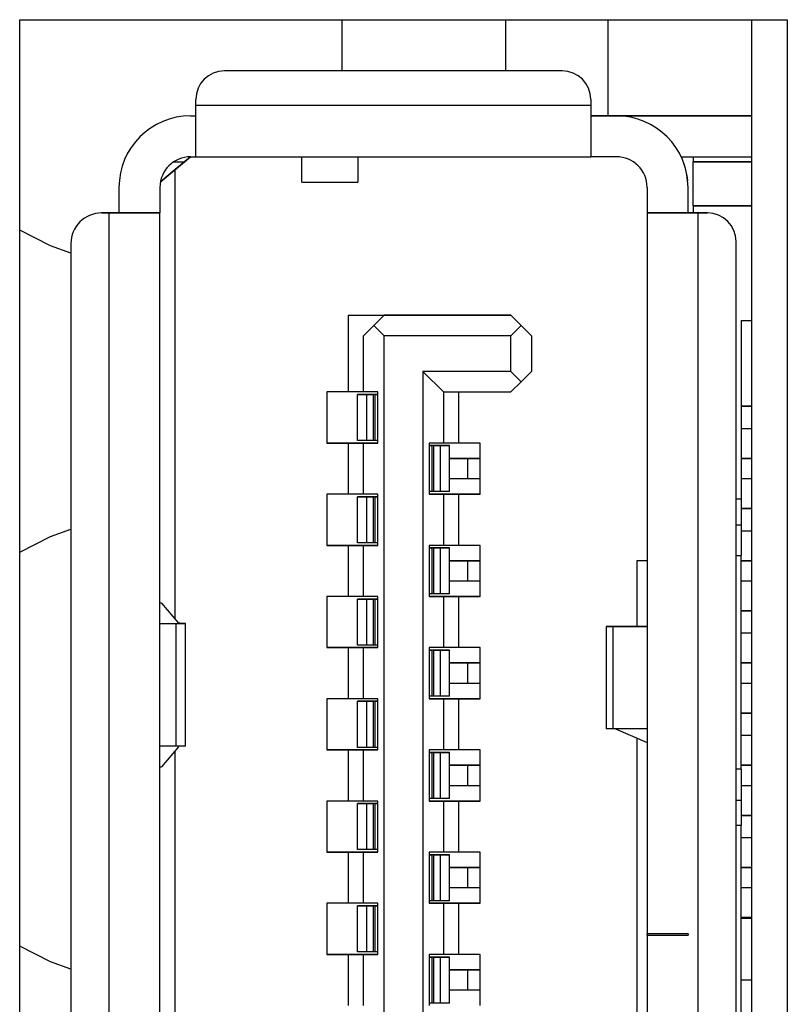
# Model space of a CAD drawing. Header units: millimetres. Extents: x 0 to 1118, y 0 to 864.
# Tile 26 of 256: x 56.03 to 57.53, y 404.29 to 406.22. Entities that reach past the tile are written whole.
import ezdxf

# ---------------------------------------------------------------- set-up
doc = ezdxf.new("R2010")
doc.units = ezdxf.units.MM

msp = doc.modelspace()

# ---------------------------------------------------------------- linework, layer by layer
at = {"color": 7, "linetype": 'Continuous', "lineweight": 25}
for p, q in [((56.0334, 406.2204), (57.5334, 406.2204)), ((56.0334, 402.4634), (56.0334, 406.2204)), ((56.6634, 406.1204), (56.6634, 406.2204)), ((56.9834, 406.1204), (56.9834, 406.2204)), ((57.1834, 406.0324), (57.1834, 406.2204)), ((57.4634, 406.2204), (57.4634, 402.8684)), ((57.5334, 406.2204), (57.5334, 402.9384)), ((57.0934, 406.1204), (56.4334, 406.1204)), ((57.0934, 406.1204), (56.4334, 406.1204)), ((56.4334, 406.1204), (56.4334, 406.1204)), ((57.0934, 406.1204), (57.0934, 406.1204)), ((56.3774, 406.0524), (56.3774, 406.0644)), ((56.3774, 406.0644), (56.3774, 406.0644)), ((57.1494, 406.0644), (57.1494, 406.0524)), ((57.1494, 406.0644), (57.1494, 406.0644)), ((57.1494, 406.0524), (56.3774, 406.0524)), ((56.3774, 405.9524), (56.3774, 406.0524)), ((57.1494, 406.0524), (57.1494, 405.9524)), ((56.3674, 406.0324), (56.3774, 406.0324)), ((56.3674, 406.0324), (56.3674, 406.0324)), ((56.3674, 406.0324), (56.3774, 406.0324)), ((57.1494, 406.0324), (57.3394, 406.0324)), ((57.3394, 406.0324), (57.1494, 406.0324)), ((57.1494, 406.0324), (57.1994, 406.0324)), ((57.1994, 406.0324), (57.1494, 406.0324)), ((57.1494, 406.0324), (57.4634, 406.0324)), ((57.4634, 406.0324), (57.1494, 406.0324)), ((57.1494, 406.0324), (57.1994, 406.0324)), ((57.1994, 406.0324), (57.1494, 406.0324)), ((57.1994, 406.0324), (57.1994, 406.0324)), ((57.1994, 406.0324), (57.1994, 406.0324)), ((57.3394, 406.0324), (57.3394, 406.0324)), ((57.3394, 406.0324), (57.3394, 406.0324)), ((57.3394, 406.0324), (57.3394, 406.0324)), ((57.3794, 406.0324), (57.4634, 406.0324)), ((57.4634, 406.0324), (57.3794, 406.0324)), ((56.3673, 405.9524), (56.3374, 405.9274)), ((56.3554, 405.9424), (56.3673, 405.9524)), ((56.3674, 405.9524), (56.3774, 405.9524)), ((56.3774, 405.9524), (57.1494, 405.9524)), ((56.5844, 405.9024), (56.5844, 405.9524)), ((56.6944, 405.9524), (56.6944, 405.9024)), ((57.1994, 405.9524), (57.1494, 405.9524)), ((57.3259, 405.9524), (57.4634, 405.9524)), ((57.3494, 405.9524), (57.3494, 405.9424)), ((56.3084, 405.9032), (56.3554, 405.9424)), ((56.3374, 405.9274), (56.3084, 405.9032)), ((56.3343, 405.9424), (56.3554, 405.9424)), ((56.3343, 405.9424), (56.3554, 405.9424)), ((56.3374, 405.0479), (56.3374, 405.9274)), ((57.3494, 405.9424), (57.3634, 405.9424)), ((57.4634, 405.9424), (57.3494, 405.9424)), ((57.3494, 405.9424), (57.3494, 405.9424)), ((57.3494, 405.8564), (57.3494, 405.9424)), ((57.3634, 405.9424), (57.3634, 405.9424)), ((57.3634, 405.9424), (57.4634, 405.9424)), ((56.2274, 405.8924), (56.2274, 405.8924)), ((56.2274, 405.8924), (56.2274, 405.8424)), ((56.3074, 405.8924), (56.3074, 405.8424)), ((56.5844, 405.9024), (56.6944, 405.9024)), ((57.2594, 405.8924), (57.2594, 405.8424)), ((57.3394, 405.8924), (57.3394, 405.8924)), ((57.3394, 405.8424), (57.3394, 405.8924)), ((57.3494, 405.8564), (57.4634, 405.8564)), ((57.3494, 405.8564), (57.3494, 405.8424)), ((57.4634, 405.8564), (57.3494, 405.8564)), ((57.3494, 405.8564), (57.3494, 405.8564)), ((56.2074, 405.8424), (56.1934, 405.8424)), ((56.1934, 405.8424), (56.2074, 405.8424)), ((56.1934, 405.8424), (56.1934, 405.8424)), ((56.2074, 405.8424), (56.2074, 403.0124)), ((56.2274, 405.8424), (56.2274, 405.8424)), ((56.3074, 405.8424), (56.2274, 405.8424)), ((56.3074, 403.0124), (56.3074, 405.8424)), ((56.3074, 405.8424), (56.3074, 405.8424)), ((57.2594, 405.8424), (57.2594, 405.8424)), ((57.3394, 405.8424), (57.2594, 405.8424)), ((57.2594, 405.8424), (57.2594, 404.4324)), ((57.3394, 405.8424), (57.3394, 405.8424)), ((57.3594, 403.1424), (57.3594, 405.8424)), ((57.3594, 405.8424), (57.3774, 405.8424)), ((57.3774, 405.8424), (57.3594, 405.8424)), ((57.3774, 405.8424), (57.3774, 405.8424)), ((56.1334, 405.7824), (56.1334, 403.0724)), ((56.1334, 405.7824), (56.1334, 405.7824)), ((57.4334, 403.1984), (57.4334, 405.7864)), ((57.4334, 405.7864), (57.4334, 405.7864)), ((56.6754, 405.6424), (56.7454, 405.6424)), ((56.6754, 405.6424), (56.9934, 405.6424)), ((56.6754, 405.6424), (56.6754, 405.4924)), ((56.7054, 405.6024), (56.7454, 405.6424)), ((56.7454, 405.6424), (56.7254, 405.6224)), ((56.9934, 405.6424), (56.7454, 405.6424)), ((56.7454, 405.6424), (56.7454, 405.6424)), ((56.9934, 405.6424), (57.0134, 405.6224)), ((56.9934, 405.6424), (56.9934, 405.6424)), ((56.9934, 405.6424), (57.0334, 405.6024)), ((56.7054, 405.6024), (56.7254, 405.6224)), ((56.7254, 405.6224), (56.7454, 405.6024)), ((57.0134, 405.6224), (56.9934, 405.6024)), ((57.0134, 405.6224), (57.0334, 405.6024)), ((57.4434, 405.6324), (57.4634, 405.6324)), ((57.4434, 405.6324), (57.4434, 405.2824)), ((56.7054, 405.4924), (56.7054, 405.6024)), ((56.7054, 405.6024), (56.7054, 405.6024)), ((56.9934, 405.6024), (56.7454, 405.6024)), ((56.7454, 403.2824), (56.7454, 405.6024)), ((56.9934, 405.5324), (56.9934, 405.6024)), ((57.0334, 405.6024), (57.0334, 405.5324)), ((57.0334, 405.6024), (57.0334, 405.6024)), ((56.9934, 405.5324), (56.8214, 405.5324)), ((56.8214, 405.5324), (56.8214, 403.3524)), ((56.8214, 405.5324), (56.8614, 405.4924)), ((56.9934, 405.5324), (57.0134, 405.5124)), ((57.0134, 405.5124), (57.0334, 405.5324)), ((56.9934, 405.4924), (57.0134, 405.5124)), ((56.6334, 405.4924), (56.6334, 405.3924)), ((56.6754, 405.4924), (56.6334, 405.4924)), ((56.7054, 405.4924), (56.6754, 405.4924)), ((56.6934, 405.4874), (56.7111, 405.4874)), ((56.6934, 405.4874), (56.6934, 405.4874)), ((56.7334, 405.4874), (56.6934, 405.4874)), ((56.6934, 405.3974), (56.6934, 405.4874)), ((56.7334, 405.4924), (56.7054, 405.4924)), ((56.7111, 405.4874), (56.7111, 405.3974)), ((56.7248, 405.3974), (56.7248, 405.4874)), ((56.7274, 405.4874), (56.7248, 405.4874)), ((56.7274, 405.4874), (56.7274, 405.3974)), ((56.7334, 405.3924), (56.7334, 405.4924)), ((56.8614, 405.4924), (56.8614, 405.3924)), ((56.8614, 405.4924), (56.9934, 405.4924)), ((56.8914, 405.3924), (56.8914, 405.4924)), ((57.4634, 405.4644), (57.4434, 405.4644)), ((57.4434, 405.4644), (57.4634, 405.4644)), ((57.4634, 405.4204), (57.4434, 405.4204)), ((56.6334, 405.3924), (56.6754, 405.3924)), ((56.7334, 405.3924), (56.6334, 405.3924)), ((56.6754, 405.3924), (56.7054, 405.3924)), ((56.6754, 405.3924), (56.6754, 405.2924)), ((56.7111, 405.3974), (56.6934, 405.3974)), ((56.7054, 405.2924), (56.7054, 405.3924)), ((56.7054, 405.3924), (56.7334, 405.3924)), ((56.7054, 405.3924), (56.7054, 405.3924)), ((56.7274, 405.3974), (56.7248, 405.3974)), ((56.8614, 405.3924), (56.8334, 405.3924)), ((56.8334, 405.3924), (56.8334, 405.2924)), ((56.8914, 405.3924), (56.8614, 405.3924)), ((56.9334, 405.3924), (56.8914, 405.3924)), ((56.9334, 405.2924), (56.9334, 405.3924)), ((56.8734, 405.3874), (56.8334, 405.3874)), ((56.8419, 405.3874), (56.8394, 405.3874)), ((56.8394, 405.2974), (56.8394, 405.3874)), ((56.8419, 405.3874), (56.8419, 405.2974)), ((56.8556, 405.3874), (56.8734, 405.3874)), ((56.8556, 405.2974), (56.8556, 405.3874)), ((56.8734, 405.3874), (56.8734, 405.3874)), ((56.8734, 405.2974), (56.8734, 405.3874)), ((56.9334, 405.3624), (56.9047, 405.3624)), ((56.909, 405.3624), (56.9334, 405.3624)), ((56.909, 405.3224), (56.909, 405.3624)), ((57.4634, 405.3624), (57.4434, 405.3624)), ((57.4434, 405.3624), (57.4634, 405.3624)), ((56.9334, 405.3224), (56.909, 405.3224)), ((57.4634, 405.3224), (57.4434, 405.3224)), ((56.6334, 405.2924), (56.6334, 405.1924)), ((56.6754, 405.2924), (56.6334, 405.2924)), ((56.7054, 405.2924), (56.6754, 405.2924)), ((56.7334, 405.2924), (56.7054, 405.2924)), ((56.7334, 405.1924), (56.7334, 405.2924)), ((56.8334, 405.2924), (56.8614, 405.2924)), ((56.9334, 405.2924), (56.8334, 405.2924)), ((56.8419, 405.2974), (56.8394, 405.2974)), ((56.8734, 405.2974), (56.8556, 405.2974)), ((56.8614, 405.2924), (56.8614, 405.1924)), ((56.8614, 405.2924), (56.8914, 405.2924)), ((56.8614, 405.2924), (56.8614, 405.2924)), ((56.8914, 405.2924), (56.9334, 405.2924)), ((56.8914, 405.1924), (56.8914, 405.2924)), ((56.6934, 405.2874), (56.7111, 405.2874)), ((56.6934, 405.2874), (56.6934, 405.2874)), ((56.7334, 405.2874), (56.6934, 405.2874)), ((56.6934, 405.1974), (56.6934, 405.2874)), ((56.7111, 405.2874), (56.7111, 405.1974)), ((56.7248, 405.1974), (56.7248, 405.2874)), ((56.7274, 405.2874), (56.7248, 405.2874)), ((56.7274, 405.2874), (56.7274, 405.1974)), ((57.4434, 405.2824), (57.4334, 405.2824)), ((57.4434, 405.2824), (57.4434, 405.2324)), ((57.4634, 405.2644), (57.4434, 405.2644)), ((57.4434, 405.2644), (57.4634, 405.2644)), ((57.4334, 405.2324), (57.4434, 405.2324)), ((57.4434, 405.2324), (57.4434, 405.1724)), ((57.4634, 405.2204), (57.4434, 405.2204)), ((56.7111, 405.1974), (56.6934, 405.1974)), ((56.7274, 405.1974), (56.7248, 405.1974)), ((56.6334, 405.1924), (56.6754, 405.1924)), ((56.7334, 405.1924), (56.6334, 405.1924)), ((56.6754, 405.1924), (56.7054, 405.1924)), ((56.6754, 405.1924), (56.6754, 405.0924)), ((56.7054, 405.0924), (56.7054, 405.1924)), ((56.7054, 405.1924), (56.7334, 405.1924)), ((56.7054, 405.1924), (56.7054, 405.1924)), ((56.8614, 405.1924), (56.8334, 405.1924)), ((56.8334, 405.1924), (56.8334, 405.0924)), ((56.8734, 405.1874), (56.8334, 405.1874)), ((56.8419, 405.1874), (56.8394, 405.1874)), ((56.8394, 405.0974), (56.8394, 405.1874)), ((56.8419, 405.1874), (56.8419, 405.0974)), ((56.8556, 405.0974), (56.8556, 405.1874)), ((56.8556, 405.1874), (56.8734, 405.1874)), ((56.8914, 405.1924), (56.8614, 405.1924)), ((56.8734, 405.1874), (56.8734, 405.1874)), ((56.8734, 405.0974), (56.8734, 405.1874)), ((56.9334, 405.1924), (56.8914, 405.1924)), ((56.9334, 405.0924), (56.9334, 405.1924)), ((56.9334, 405.1624), (56.9047, 405.1624)), ((56.909, 405.1624), (56.9334, 405.1624)), ((56.909, 405.1224), (56.909, 405.1624)), ((57.2594, 405.1624), (57.2394, 405.1624)), ((57.2394, 405.1624), (57.2394, 405.0334)), ((57.4434, 404.7544), (57.4434, 405.1724)), ((57.4634, 405.1624), (57.4434, 405.1624)), ((57.4434, 405.1624), (57.4634, 405.1624)), ((56.9334, 405.1224), (56.909, 405.1224)), ((57.4634, 405.1224), (57.4434, 405.1224)), ((56.6334, 405.0924), (56.6334, 404.9924)), ((56.6754, 405.0924), (56.6334, 405.0924)), ((56.7054, 405.0924), (56.6754, 405.0924)), ((56.6934, 405.0874), (56.7111, 405.0874)), ((56.6934, 405.0874), (56.6934, 405.0874)), ((56.7334, 405.0874), (56.6934, 405.0874)), ((56.6934, 404.9974), (56.6934, 405.0874)), ((56.7334, 405.0924), (56.7054, 405.0924)), ((56.7111, 405.0874), (56.7111, 404.9974)), ((56.7248, 404.9974), (56.7248, 405.0874)), ((56.7274, 405.0874), (56.7248, 405.0874)), ((56.7274, 405.0874), (56.7274, 404.9974)), ((56.7334, 404.9924), (56.7334, 405.0924)), ((56.8334, 405.0924), (56.8614, 405.0924)), ((56.9334, 405.0924), (56.8334, 405.0924)), ((56.8419, 405.0974), (56.8394, 405.0974)), ((56.8734, 405.0974), (56.8556, 405.0974)), ((56.8614, 405.0924), (56.8614, 404.9924)), ((56.8614, 405.0924), (56.8914, 405.0924)), ((56.8614, 405.0924), (56.8614, 405.0924)), ((56.8914, 405.0924), (56.9334, 405.0924)), ((56.8914, 404.9924), (56.8914, 405.0924)), ((56.3103, 405.0794), (56.3074, 405.0794)), ((56.3103, 405.0794), (56.3074, 405.0794)), ((56.3103, 405.0794), (56.3439, 405.0404)), ((57.4634, 405.0644), (57.4434, 405.0644)), ((57.4434, 405.0644), (57.4634, 405.0644)), ((56.3074, 405.0394), (56.3489, 405.0394)), ((56.3074, 405.0394), (56.3383, 405.0394)), ((56.3383, 405.0394), (56.3383, 404.7994)), ((56.3574, 404.7994), (56.3574, 405.0394)), ((57.1794, 405.0334), (57.1794, 404.8334)), ((57.2594, 405.0334), (57.1801, 405.0334)), ((57.1933, 404.8334), (57.1933, 405.0334)), ((57.1933, 405.0334), (57.2594, 405.0334)), ((57.2574, 405.0334), (57.2594, 405.0334)), ((57.2594, 405.0334), (57.2577, 405.0334)), ((57.4634, 405.0204), (57.4434, 405.0204)), ((56.6334, 404.9924), (56.6754, 404.9924)), ((56.7334, 404.9924), (56.6334, 404.9924)), ((56.6754, 404.9924), (56.7054, 404.9924)), ((56.6754, 404.9924), (56.6754, 404.8924)), ((56.7111, 404.9974), (56.6934, 404.9974)), ((56.7054, 404.8924), (56.7054, 404.9924)), ((56.7054, 404.9924), (56.7334, 404.9924)), ((56.7054, 404.9924), (56.7054, 404.9924)), ((56.7274, 404.9974), (56.7248, 404.9974)), ((56.8614, 404.9924), (56.8334, 404.9924)), ((56.8334, 404.9924), (56.8334, 404.8924)), ((56.8734, 404.9874), (56.8334, 404.9874)), ((56.8419, 404.9874), (56.8394, 404.9874)), ((56.8394, 404.8974), (56.8394, 404.9874)), ((56.8419, 404.9874), (56.8419, 404.8974)), ((56.8556, 404.9874), (56.8734, 404.9874)), ((56.8556, 404.8974), (56.8556, 404.9874)), ((56.8914, 404.9924), (56.8614, 404.9924)), ((56.8734, 404.9874), (56.8734, 404.9874)), ((56.8734, 404.8974), (56.8734, 404.9874)), ((56.9334, 404.9924), (56.8914, 404.9924)), ((56.9334, 404.8924), (56.9334, 404.9924)), ((56.9334, 404.9624), (56.9047, 404.9624)), ((56.909, 404.9624), (56.9334, 404.9624)), ((56.909, 404.9224), (56.909, 404.9624)), ((57.4634, 404.9624), (57.4434, 404.9624)), ((57.4434, 404.9624), (57.4634, 404.9624)), ((56.9334, 404.9224), (56.909, 404.9224)), ((57.4634, 404.9224), (57.4434, 404.9224)), ((56.6334, 404.8924), (56.6334, 404.7924)), ((56.6754, 404.8924), (56.6334, 404.8924)), ((56.7054, 404.8924), (56.6754, 404.8924)), ((56.7334, 404.8924), (56.7054, 404.8924)), ((56.7334, 404.7924), (56.7334, 404.8924)), ((56.8334, 404.8924), (56.8614, 404.8924)), ((56.9334, 404.8924), (56.8334, 404.8924)), ((56.8419, 404.8974), (56.8394, 404.8974)), ((56.8734, 404.8974), (56.8556, 404.8974)), ((56.8614, 404.8924), (56.8614, 404.7924)), ((56.8614, 404.8924), (56.8914, 404.8924)), ((56.8614, 404.8924), (56.8614, 404.8924)), ((56.8914, 404.8924), (56.9334, 404.8924)), ((56.8914, 404.7924), (56.8914, 404.8924)), ((56.6934, 404.8874), (56.7111, 404.8874)), ((56.6934, 404.8874), (56.6934, 404.8874)), ((56.7334, 404.8874), (56.6934, 404.8874)), ((56.6934, 404.7974), (56.6934, 404.8874)), ((56.7111, 404.8874), (56.7111, 404.7974)), ((56.7248, 404.7974), (56.7248, 404.8874)), ((56.7274, 404.8874), (56.7248, 404.8874)), ((56.7274, 404.8874), (56.7274, 404.7974)), ((57.4634, 404.8644), (57.4434, 404.8644)), ((57.4434, 404.8644), (57.4634, 404.8644)), ((57.2594, 404.8334), (57.1933, 404.8334)), ((57.1976, 404.8334), (57.2594, 404.8071)), ((57.2394, 404.8156), (57.2394, 403.8692)), ((57.4634, 404.8204), (57.4434, 404.8204)), ((56.3383, 404.7994), (56.3074, 404.7994)), ((56.3439, 404.7984), (56.3103, 404.7594)), ((56.6334, 404.7924), (56.6754, 404.7924)), ((56.7334, 404.7924), (56.6334, 404.7924)), ((56.6754, 404.7924), (56.7054, 404.7924)), ((56.6754, 404.7924), (56.6754, 404.6924)), ((56.7111, 404.7974), (56.6934, 404.7974)), ((56.7054, 404.6924), (56.7054, 404.7924)), ((56.7054, 404.7924), (56.7334, 404.7924)), ((56.7054, 404.7924), (56.7054, 404.7924)), ((56.7274, 404.7974), (56.7248, 404.7974)), ((56.8614, 404.7924), (56.8334, 404.7924)), ((56.8334, 404.7924), (56.8334, 404.6924)), ((56.8914, 404.7924), (56.8614, 404.7924)), ((56.9334, 404.7924), (56.8914, 404.7924)), ((56.9334, 404.6924), (56.9334, 404.7924)), ((56.3374, 403.8939), (56.3374, 404.7908)), ((56.8734, 404.7874), (56.8334, 404.7874)), ((56.8419, 404.7874), (56.8394, 404.7874)), ((56.8394, 404.6974), (56.8394, 404.7874)), ((56.8419, 404.7874), (56.8419, 404.6974)), ((56.8556, 404.6974), (56.8556, 404.7874)), ((56.8556, 404.7874), (56.8734, 404.7874)), ((56.8734, 404.7874), (56.8734, 404.7874)), ((56.8734, 404.6974), (56.8734, 404.7874)), ((56.3074, 404.7594), (56.3103, 404.7594)), ((56.9334, 404.7624), (56.9047, 404.7624)), ((56.909, 404.7624), (56.9334, 404.7624)), ((56.909, 404.7224), (56.909, 404.7624)), ((57.4634, 404.7624), (57.4434, 404.7624)), ((57.4434, 404.7624), (57.4634, 404.7624)), ((57.4434, 404.7544), (57.4434, 404.6944)), ((56.9334, 404.7224), (56.909, 404.7224)), ((57.4634, 404.7224), (57.4434, 404.7224)), ((56.8419, 404.6974), (56.8394, 404.6974)), ((56.8734, 404.6974), (56.8556, 404.6974)), ((56.6334, 404.6924), (56.6334, 404.5924)), ((56.6754, 404.6924), (56.6334, 404.6924)), ((56.7054, 404.6924), (56.6754, 404.6924)), ((56.6934, 404.6874), (56.7111, 404.6874)), ((56.6934, 404.6874), (56.6934, 404.6874)), ((56.7334, 404.6874), (56.6934, 404.6874)), ((56.6934, 404.5974), (56.6934, 404.6874)), ((56.7334, 404.6924), (56.7054, 404.6924)), ((56.7111, 404.6874), (56.7111, 404.5974)), ((56.7274, 404.6874), (56.7248, 404.6874)), ((56.7248, 404.5974), (56.7248, 404.6874)), ((56.7274, 404.6874), (56.7274, 404.5974)), ((56.7334, 404.5924), (56.7334, 404.6924)), ((56.8334, 404.6924), (56.8614, 404.6924)), ((56.9334, 404.6924), (56.8334, 404.6924)), ((56.8614, 404.6924), (56.8614, 404.5924)), ((56.8614, 404.6924), (56.8914, 404.6924)), ((56.8614, 404.6924), (56.8614, 404.6924)), ((56.8914, 404.6924), (56.9334, 404.6924)), ((56.8914, 404.5924), (56.8914, 404.6924)), ((57.4334, 404.6944), (57.4434, 404.6944)), ((57.4334, 404.6944), (57.4434, 404.6944)), ((57.4434, 404.6944), (57.4434, 404.6444)), ((57.4434, 404.6944), (57.4434, 404.6944)), ((57.4634, 404.6644), (57.4434, 404.6644)), ((57.4434, 404.6644), (57.4634, 404.6644)), ((57.4434, 404.6444), (57.4334, 404.6444)), ((57.4434, 404.0404), (57.4434, 404.6444)), ((57.4634, 404.6204), (57.4434, 404.6204)), ((56.6334, 404.5924), (56.6754, 404.5924)), ((56.7334, 404.5924), (56.6334, 404.5924)), ((56.6754, 404.5924), (56.7054, 404.5924)), ((56.6754, 404.5924), (56.6754, 404.4924)), ((56.7111, 404.5974), (56.6934, 404.5974)), ((56.7054, 404.4924), (56.7054, 404.5924)), ((56.7054, 404.5924), (56.7334, 404.5924)), ((56.7054, 404.5924), (56.7054, 404.5924)), ((56.7274, 404.5974), (56.7248, 404.5974)), ((56.8614, 404.5924), (56.8334, 404.5924)), ((56.8334, 404.5924), (56.8334, 404.4924)), ((56.8734, 404.5874), (56.8334, 404.5874)), ((56.8419, 404.5874), (56.8394, 404.5874)), ((56.8394, 404.4974), (56.8394, 404.5874)), ((56.8419, 404.5874), (56.8419, 404.4974)), ((56.8556, 404.5874), (56.8734, 404.5874)), ((56.8556, 404.4974), (56.8556, 404.5874)), ((56.8914, 404.5924), (56.8614, 404.5924)), ((56.8734, 404.5874), (56.8734, 404.5874)), ((56.8734, 404.4974), (56.8734, 404.5874)), ((56.9334, 404.5924), (56.8914, 404.5924)), ((56.9334, 404.4924), (56.9334, 404.5924)), ((56.9334, 404.5624), (56.9047, 404.5624)), ((56.909, 404.5624), (56.9334, 404.5624)), ((56.909, 404.5224), (56.909, 404.5624)), ((57.4634, 404.5624), (57.4434, 404.5624)), ((57.4434, 404.5624), (57.4634, 404.5624)), ((56.9334, 404.5224), (56.909, 404.5224)), ((57.4634, 404.5224), (57.4434, 404.5224)), ((56.6334, 404.4924), (56.6334, 404.3924)), ((56.6754, 404.4924), (56.6334, 404.4924)), ((56.7054, 404.4924), (56.6754, 404.4924)), ((56.6934, 404.4874), (56.7111, 404.4874)), ((56.6934, 404.4874), (56.6934, 404.4874)), ((56.7334, 404.4874), (56.6934, 404.4874)), ((56.6934, 404.3974), (56.6934, 404.4874)), ((56.7334, 404.4924), (56.7054, 404.4924)), ((56.7111, 404.4874), (56.7111, 404.3974)), ((56.7248, 404.3974), (56.7248, 404.4874)), ((56.7274, 404.4874), (56.7248, 404.4874)), ((56.7274, 404.4874), (56.7274, 404.3974)), ((56.7334, 404.3924), (56.7334, 404.4924)), ((56.8334, 404.4924), (56.8614, 404.4924)), ((56.9334, 404.4924), (56.8334, 404.4924)), ((56.8419, 404.4974), (56.8394, 404.4974)), ((56.8734, 404.4974), (56.8556, 404.4974)), ((56.8614, 404.4924), (56.8614, 404.3924)), ((56.8614, 404.4924), (56.8914, 404.4924)), ((56.8614, 404.4924), (56.8614, 404.4924)), ((56.8914, 404.4924), (56.9334, 404.4924)), ((56.8914, 404.3924), (56.8914, 404.4924)), ((57.4634, 404.4644), (57.4434, 404.4644)), ((57.4434, 404.4644), (57.4634, 404.4644)), ((57.4634, 404.4624), (57.4434, 404.4624)), ((57.2594, 404.4304), (57.2594, 404.4324)), ((57.2594, 404.4304), (57.2594, 403.1424)), ((57.2594, 404.4304), (57.2594, 404.4304)), ((57.2594, 404.4304), (57.3394, 404.4304)), ((57.3394, 404.4324), (57.3394, 404.4304)), ((57.3394, 404.4304), (57.3394, 404.4304)), ((56.6334, 404.3924), (56.6754, 404.3924)), ((56.7334, 404.3924), (56.6334, 404.3924)), ((56.6754, 404.3924), (56.7054, 404.3924)), ((56.6754, 404.3924), (56.6754, 404.2924)), ((56.7111, 404.3974), (56.6934, 404.3974)), ((56.7054, 404.2924), (56.7054, 404.3924)), ((56.7054, 404.3924), (56.7334, 404.3924)), ((56.7054, 404.3924), (56.7054, 404.3924)), ((56.7274, 404.3974), (56.7248, 404.3974)), ((56.8614, 404.3924), (56.8334, 404.3924)), ((56.8334, 404.3924), (56.8334, 404.2924)), ((56.8734, 404.3874), (56.8334, 404.3874)), ((56.8419, 404.3874), (56.8394, 404.3874)), ((56.8394, 404.2974), (56.8394, 404.3874)), ((56.8419, 404.3874), (56.8419, 404.2974)), ((56.8556, 404.2974), (56.8556, 404.3874)), ((56.8556, 404.3874), (56.8734, 404.3874)), ((56.8914, 404.3924), (56.8614, 404.3924)), ((56.8734, 404.3874), (56.8734, 404.3874)), ((56.8734, 404.2974), (56.8734, 404.3874)), ((56.9334, 404.3924), (56.8914, 404.3924)), ((56.9334, 404.2924), (56.9334, 404.3924)), ((56.9334, 404.3624), (56.9047, 404.3624)), ((56.909, 404.3624), (56.9334, 404.3624)), ((56.909, 404.3224), (56.909, 404.3624)), ((56.9334, 404.3224), (56.909, 404.3224)), ((56.8419, 404.2974), (56.8394, 404.2974)), ((56.8734, 404.2974), (56.8556, 404.2974))]:
    msp.add_line(p, q, dxfattribs=at)
at = {"color": 8, "linetype": 'Continuous', "lineweight": 25}
for p, q in [((57.3794, 406.0324), (57.3794, 406.0324)), ((57.4334, 405.1724), (57.4434, 405.1724)), ((57.4434, 404.7544), (57.4334, 404.7544)), ((57.4634, 404.3424), (57.4434, 404.3424))]:
    msp.add_line(p, q, dxfattribs=at)
at = {"color": 7, "linetype": 'Continuous', "lineweight": 25, "flags": 128}
for points in [[(57.3794, 406.0324), (57.3716, 406.0324), (57.3641, 406.0324), (57.3571, 406.0324), (57.3511, 406.0324), (57.3461, 406.0324), (57.3424, 406.0324), (57.3401, 406.0324), (57.3394, 406.0324)], [(57.3394, 406.0324), (57.3401, 406.0324), (57.3424, 406.0324), (57.3461, 406.0324), (57.3511, 406.0324), (57.3571, 406.0324), (57.3641, 406.0324), (57.3716, 406.0324), (57.3794, 406.0324)], [(56.2074, 405.8424), (56.2269, 405.8424), (56.2456, 405.8424), (56.2629, 405.8424), (56.2781, 405.8424), (56.2905, 405.8424), (56.2998, 405.8424), (56.3055, 405.8424), (56.3074, 405.8424)], [(56.2274, 405.8424), (56.227, 405.8424), (56.2258, 405.8424), (56.224, 405.8424), (56.2215, 405.8424), (56.2185, 405.8424), (56.215, 405.8424), (56.2113, 405.8424), (56.2074, 405.8424)], [(57.2594, 405.8424), (57.2613, 405.8424), (57.267, 405.8424), (57.2762, 405.8424), (57.2887, 405.8424), (57.3038, 405.8424), (57.3211, 405.8424), (57.3399, 405.8424), (57.3594, 405.8424)], [(57.3594, 405.8424), (57.3555, 405.8424), (57.3517, 405.8424), (57.3483, 405.8424), (57.3452, 405.8424), (57.3427, 405.8424), (57.3409, 405.8424), (57.3398, 405.8424), (57.3394, 405.8424)], [(56.1334, 405.7639), (56.0935, 405.7782), (56.0334, 405.8086)], [(56.7111, 405.4874), (56.7118, 405.4874), (56.7128, 405.4874), (56.7143, 405.4874), (56.716, 405.4874), (56.718, 405.4874), (56.7201, 405.4874), (56.7225, 405.4874), (56.7248, 405.4874)], [(56.7274, 405.4874), (56.7285, 405.4874), (56.7297, 405.4874), (56.7307, 405.4874), (56.7316, 405.4874), (56.7324, 405.4874), (56.7329, 405.4874), (56.7333, 405.4874), (56.7334, 405.4874)], [(56.7248, 405.3974), (56.7225, 405.3974), (56.7201, 405.3974), (56.718, 405.3974), (56.716, 405.3974), (56.7143, 405.3974), (56.7128, 405.3974), (56.7118, 405.3974), (56.7111, 405.3974)], [(56.7334, 405.3974), (56.7333, 405.3974), (56.7329, 405.3974), (56.7324, 405.3974), (56.7316, 405.3974), (56.7307, 405.3974), (56.7297, 405.3974), (56.7285, 405.3974), (56.7274, 405.3974)], [(56.8334, 405.3874), (56.8335, 405.3874), (56.8338, 405.3874), (56.8344, 405.3874), (56.8351, 405.3874), (56.836, 405.3874), (56.8371, 405.3874), (56.8382, 405.3874), (56.8394, 405.3874)], [(56.8419, 405.3874), (56.8443, 405.3874), (56.8466, 405.3874), (56.8488, 405.3874), (56.8508, 405.3874), (56.8525, 405.3874), (56.8539, 405.3874), (56.855, 405.3874), (56.8556, 405.3874)], [(56.9047, 405.3624), (56.8904, 405.3624), (56.8768, 405.3624), (56.8734, 405.3624)], [(56.8734, 405.3624), (56.874, 405.3624), (56.876, 405.3624), (56.8792, 405.3624), (56.8836, 405.3624), (56.8889, 405.3624), (56.8951, 405.3624), (56.9019, 405.3624), (56.909, 405.3624)], [(56.909, 405.3224), (56.9019, 405.3224), (56.8951, 405.3224), (56.8889, 405.3224), (56.8836, 405.3224), (56.8792, 405.3224), (56.876, 405.3224), (56.874, 405.3224), (56.8734, 405.3224)], [(56.8394, 405.2974), (56.8382, 405.2974), (56.8371, 405.2974), (56.836, 405.2974), (56.8351, 405.2974), (56.8344, 405.2974), (56.8338, 405.2974), (56.8335, 405.2974), (56.8334, 405.2974)], [(56.8556, 405.2974), (56.855, 405.2974), (56.8539, 405.2974), (56.8525, 405.2974), (56.8508, 405.2974), (56.8488, 405.2974), (56.8466, 405.2974), (56.8443, 405.2974), (56.8419, 405.2974)], [(56.7111, 405.2874), (56.7118, 405.2874), (56.7128, 405.2874), (56.7143, 405.2874), (56.716, 405.2874), (56.718, 405.2874), (56.7201, 405.2874), (56.7225, 405.2874), (56.7248, 405.2874)], [(56.7274, 405.2874), (56.7285, 405.2874), (56.7297, 405.2874), (56.7307, 405.2874), (56.7316, 405.2874), (56.7324, 405.2874), (56.7329, 405.2874), (56.7333, 405.2874), (56.7334, 405.2874)], [(56.0334, 405.1794), (56.0935, 405.2097), (56.1334, 405.2241)], [(56.7248, 405.1974), (56.7225, 405.1974), (56.7201, 405.1974), (56.718, 405.1974), (56.716, 405.1974), (56.7143, 405.1974), (56.7128, 405.1974), (56.7118, 405.1974), (56.7111, 405.1974)], [(56.7334, 405.1974), (56.7333, 405.1974), (56.7329, 405.1974), (56.7324, 405.1974), (56.7316, 405.1974), (56.7307, 405.1974), (56.7297, 405.1974), (56.7285, 405.1974), (56.7274, 405.1974)], [(56.8334, 405.1874), (56.8335, 405.1874), (56.8338, 405.1874), (56.8344, 405.1874), (56.8351, 405.1874), (56.836, 405.1874), (56.8371, 405.1874), (56.8382, 405.1874), (56.8394, 405.1874)], [(56.8419, 405.1874), (56.8443, 405.1874), (56.8466, 405.1874), (56.8488, 405.1874), (56.8508, 405.1874), (56.8525, 405.1874), (56.8539, 405.1874), (56.855, 405.1874), (56.8556, 405.1874)], [(56.9047, 405.1624), (56.8904, 405.1624), (56.8768, 405.1624), (56.8734, 405.1624)], [(56.8734, 405.1624), (56.874, 405.1624), (56.876, 405.1624), (56.8792, 405.1624), (56.8836, 405.1624), (56.8889, 405.1624), (56.8951, 405.1624), (56.9019, 405.1624), (56.909, 405.1624)], [(56.909, 405.1224), (56.9019, 405.1224), (56.8951, 405.1224), (56.8889, 405.1224), (56.8836, 405.1224), (56.8792, 405.1224), (56.876, 405.1224), (56.874, 405.1224), (56.8734, 405.1224)], [(56.7111, 405.0874), (56.7118, 405.0874), (56.7128, 405.0874), (56.7143, 405.0874), (56.716, 405.0874), (56.718, 405.0874), (56.7201, 405.0874), (56.7225, 405.0874), (56.7248, 405.0874)], [(56.7274, 405.0874), (56.7285, 405.0874), (56.7297, 405.0874), (56.7307, 405.0874), (56.7316, 405.0874), (56.7324, 405.0874), (56.7329, 405.0874), (56.7333, 405.0874), (56.7334, 405.0874)], [(56.8394, 405.0974), (56.8382, 405.0974), (56.8371, 405.0974), (56.836, 405.0974), (56.8351, 405.0974), (56.8344, 405.0974), (56.8338, 405.0974), (56.8335, 405.0974), (56.8334, 405.0974)], [(56.8556, 405.0974), (56.855, 405.0974), (56.8539, 405.0974), (56.8525, 405.0974), (56.8508, 405.0974), (56.8488, 405.0974), (56.8466, 405.0974), (56.8443, 405.0974), (56.8419, 405.0974)], [(56.3383, 405.0394), (56.3453, 405.0394), (56.3507, 405.0394), (56.3546, 405.0394), (56.3568, 405.0394), (56.3573, 405.0394), (56.3562, 405.0394), (56.3534, 405.0394), (56.3489, 405.0394)], [(57.1801, 405.0334), (57.1794, 405.0334), (57.1795, 405.0334), (57.1802, 405.0334), (57.1815, 405.0334), (57.1835, 405.0334), (57.1862, 405.0334), (57.1894, 405.0334), (57.1933, 405.0334)], [(56.7248, 404.9974), (56.7225, 404.9974), (56.7201, 404.9974), (56.718, 404.9974), (56.716, 404.9974), (56.7143, 404.9974), (56.7128, 404.9974), (56.7118, 404.9974), (56.7111, 404.9974)], [(56.7334, 404.9974), (56.7333, 404.9974), (56.7329, 404.9974), (56.7324, 404.9974), (56.7316, 404.9974), (56.7307, 404.9974), (56.7297, 404.9974), (56.7285, 404.9974), (56.7274, 404.9974)], [(56.8334, 404.9874), (56.8335, 404.9874), (56.8338, 404.9874), (56.8344, 404.9874), (56.8351, 404.9874), (56.836, 404.9874), (56.8371, 404.9874), (56.8382, 404.9874), (56.8394, 404.9874)], [(56.8419, 404.9874), (56.8443, 404.9874), (56.8466, 404.9874), (56.8488, 404.9874), (56.8508, 404.9874), (56.8525, 404.9874), (56.8539, 404.9874), (56.855, 404.9874), (56.8556, 404.9874)], [(56.9047, 404.9624), (56.8904, 404.9624), (56.8768, 404.9624), (56.8734, 404.9624)], [(56.8734, 404.9624), (56.874, 404.9624), (56.876, 404.9624), (56.8792, 404.9624), (56.8836, 404.9624), (56.8889, 404.9624), (56.8951, 404.9624), (56.9019, 404.9624), (56.909, 404.9624)], [(56.909, 404.9224), (56.9019, 404.9224), (56.8951, 404.9224), (56.8889, 404.9224), (56.8836, 404.9224), (56.8792, 404.9224), (56.876, 404.9224), (56.874, 404.9224), (56.8734, 404.9224)], [(56.8394, 404.8974), (56.8382, 404.8974), (56.8371, 404.8974), (56.836, 404.8974), (56.8351, 404.8974), (56.8344, 404.8974), (56.8338, 404.8974), (56.8335, 404.8974), (56.8334, 404.8974)], [(56.8556, 404.8974), (56.855, 404.8974), (56.8539, 404.8974), (56.8525, 404.8974), (56.8508, 404.8974), (56.8488, 404.8974), (56.8466, 404.8974), (56.8443, 404.8974), (56.8419, 404.8974)], [(56.7111, 404.8874), (56.7118, 404.8874), (56.7128, 404.8874), (56.7143, 404.8874), (56.716, 404.8874), (56.718, 404.8874), (56.7201, 404.8874), (56.7225, 404.8874), (56.7248, 404.8874)], [(56.7274, 404.8874), (56.7285, 404.8874), (56.7297, 404.8874), (56.7307, 404.8874), (56.7316, 404.8874), (56.7324, 404.8874), (56.7329, 404.8874), (56.7333, 404.8874), (56.7334, 404.8874)], [(57.1933, 404.8334), (57.1894, 404.8334), (57.1862, 404.8334), (57.1835, 404.8334), (57.1815, 404.8334), (57.1802, 404.8334), (57.1795, 404.8334), (57.1794, 404.8334)], [(56.3574, 404.7994), (56.3568, 404.7994), (56.3546, 404.7994), (56.3507, 404.7994), (56.3453, 404.7994), (56.3383, 404.7994)], [(56.7248, 404.7974), (56.7225, 404.7974), (56.7201, 404.7974), (56.718, 404.7974), (56.716, 404.7974), (56.7143, 404.7974), (56.7128, 404.7974), (56.7118, 404.7974), (56.7111, 404.7974)], [(56.7334, 404.7974), (56.7333, 404.7974), (56.7329, 404.7974), (56.7324, 404.7974), (56.7316, 404.7974), (56.7307, 404.7974), (56.7297, 404.7974), (56.7285, 404.7974), (56.7274, 404.7974)], [(56.8334, 404.7874), (56.8335, 404.7874), (56.8338, 404.7874), (56.8344, 404.7874), (56.8351, 404.7874), (56.836, 404.7874), (56.8371, 404.7874), (56.8382, 404.7874), (56.8394, 404.7874)], [(56.8419, 404.7874), (56.8443, 404.7874), (56.8466, 404.7874), (56.8488, 404.7874), (56.8508, 404.7874), (56.8525, 404.7874), (56.8539, 404.7874), (56.855, 404.7874), (56.8556, 404.7874)], [(56.9047, 404.7624), (56.8904, 404.7624), (56.8768, 404.7624), (56.8734, 404.7624)], [(56.8734, 404.7624), (56.874, 404.7624), (56.876, 404.7624), (56.8792, 404.7624), (56.8836, 404.7624), (56.8889, 404.7624), (56.8951, 404.7624), (56.9019, 404.7624), (56.909, 404.7624)], [(56.909, 404.7224), (56.9019, 404.7224), (56.8951, 404.7224), (56.8889, 404.7224), (56.8836, 404.7224), (56.8792, 404.7224), (56.876, 404.7224), (56.874, 404.7224), (56.8734, 404.7224)], [(56.8394, 404.6974), (56.8382, 404.6974), (56.8371, 404.6974), (56.836, 404.6974), (56.8351, 404.6974), (56.8344, 404.6974), (56.8338, 404.6974), (56.8335, 404.6974), (56.8334, 404.6974)], [(56.8556, 404.6974), (56.855, 404.6974), (56.8539, 404.6974), (56.8525, 404.6974), (56.8508, 404.6974), (56.8488, 404.6974), (56.8466, 404.6974), (56.8443, 404.6974), (56.8419, 404.6974)], [(56.7111, 404.6874), (56.7118, 404.6874), (56.7128, 404.6874), (56.7143, 404.6874), (56.716, 404.6874), (56.718, 404.6874), (56.7201, 404.6874), (56.7225, 404.6874), (56.7248, 404.6874)], [(56.7274, 404.6874), (56.7285, 404.6874), (56.7297, 404.6874), (56.7307, 404.6874), (56.7316, 404.6874), (56.7324, 404.6874), (56.7329, 404.6874), (56.7333, 404.6874), (56.7334, 404.6874)], [(56.7248, 404.5974), (56.7225, 404.5974), (56.7201, 404.5974), (56.718, 404.5974), (56.716, 404.5974), (56.7143, 404.5974), (56.7128, 404.5974), (56.7118, 404.5974), (56.7111, 404.5974)], [(56.7334, 404.5974), (56.7333, 404.5974), (56.7329, 404.5974), (56.7324, 404.5974), (56.7316, 404.5974), (56.7307, 404.5974), (56.7297, 404.5974), (56.7285, 404.5974), (56.7274, 404.5974)], [(56.8334, 404.5874), (56.8335, 404.5874), (56.8338, 404.5874), (56.8344, 404.5874), (56.8351, 404.5874), (56.836, 404.5874), (56.8371, 404.5874), (56.8382, 404.5874), (56.8394, 404.5874)], [(56.8419, 404.5874), (56.8443, 404.5874), (56.8466, 404.5874), (56.8488, 404.5874), (56.8508, 404.5874), (56.8525, 404.5874), (56.8539, 404.5874), (56.855, 404.5874), (56.8556, 404.5874)], [(56.9047, 404.5624), (56.8904, 404.5624), (56.8768, 404.5624), (56.8734, 404.5624)], [(56.8734, 404.5624), (56.874, 404.5624), (56.876, 404.5624), (56.8792, 404.5624), (56.8836, 404.5624), (56.8889, 404.5624), (56.8951, 404.5624), (56.9019, 404.5624), (56.909, 404.5624)], [(56.909, 404.5224), (56.9019, 404.5224), (56.8951, 404.5224), (56.8889, 404.5224), (56.8836, 404.5224), (56.8792, 404.5224), (56.876, 404.5224), (56.874, 404.5224), (56.8734, 404.5224)], [(56.7111, 404.4874), (56.7118, 404.4874), (56.7128, 404.4874), (56.7143, 404.4874), (56.716, 404.4874), (56.718, 404.4874), (56.7201, 404.4874), (56.7225, 404.4874), (56.7248, 404.4874)], [(56.7274, 404.4874), (56.7285, 404.4874), (56.7297, 404.4874), (56.7307, 404.4874), (56.7316, 404.4874), (56.7324, 404.4874), (56.7329, 404.4874), (56.7333, 404.4874), (56.7334, 404.4874)], [(56.8394, 404.4974), (56.8382, 404.4974), (56.8371, 404.4974), (56.836, 404.4974), (56.8351, 404.4974), (56.8344, 404.4974), (56.8338, 404.4974), (56.8335, 404.4974), (56.8334, 404.4974)], [(56.8556, 404.4974), (56.855, 404.4974), (56.8539, 404.4974), (56.8525, 404.4974), (56.8508, 404.4974), (56.8488, 404.4974), (56.8466, 404.4974), (56.8443, 404.4974), (56.8419, 404.4974)], [(57.3394, 404.4324), (57.323, 404.4324), (57.3076, 404.4324), (57.2938, 404.4324), (57.2819, 404.4324), (57.2723, 404.4324), (57.2652, 404.4324), (57.2608, 404.4324), (57.2594, 404.4324)], [(57.2594, 404.4304), (57.2608, 404.4304), (57.2652, 404.4304), (57.2723, 404.4304), (57.2819, 404.4304), (57.2938, 404.4304), (57.3076, 404.4304), (57.323, 404.4304), (57.3394, 404.4304)], [(56.1334, 404.3639), (56.0935, 404.3782), (56.0334, 404.4086)], [(56.7248, 404.3974), (56.7225, 404.3974), (56.7201, 404.3974), (56.718, 404.3974), (56.716, 404.3974), (56.7143, 404.3974), (56.7128, 404.3974), (56.7118, 404.3974), (56.7111, 404.3974)], [(56.7334, 404.3974), (56.7333, 404.3974), (56.7329, 404.3974), (56.7324, 404.3974), (56.7316, 404.3974), (56.7307, 404.3974), (56.7297, 404.3974), (56.7285, 404.3974), (56.7274, 404.3974)], [(56.8334, 404.3874), (56.8335, 404.3874), (56.8338, 404.3874), (56.8344, 404.3874), (56.8351, 404.3874), (56.836, 404.3874), (56.8371, 404.3874), (56.8382, 404.3874), (56.8394, 404.3874)], [(56.8419, 404.3874), (56.8443, 404.3874), (56.8466, 404.3874), (56.8488, 404.3874), (56.8508, 404.3874), (56.8525, 404.3874), (56.8539, 404.3874), (56.855, 404.3874), (56.8556, 404.3874)], [(56.9047, 404.3624), (56.8904, 404.3624), (56.8768, 404.3624), (56.8734, 404.3624)], [(56.8734, 404.3624), (56.874, 404.3624), (56.876, 404.3624), (56.8792, 404.3624), (56.8836, 404.3624), (56.8889, 404.3624), (56.8951, 404.3624), (56.9019, 404.3624), (56.909, 404.3624)], [(56.909, 404.3224), (56.9019, 404.3224), (56.8951, 404.3224), (56.8889, 404.3224), (56.8836, 404.3224), (56.8792, 404.3224), (56.876, 404.3224), (56.874, 404.3224), (56.8734, 404.3224)], [(56.8394, 404.2974), (56.8382, 404.2974), (56.8371, 404.2974), (56.836, 404.2974), (56.8351, 404.2974), (56.8344, 404.2974), (56.8338, 404.2974), (56.8335, 404.2974), (56.8334, 404.2974)], [(56.8556, 404.2974), (56.855, 404.2974), (56.8539, 404.2974), (56.8525, 404.2974), (56.8508, 404.2974), (56.8488, 404.2974), (56.8466, 404.2974), (56.8443, 404.2974), (56.8419, 404.2974)]]:
    msp.add_lwpolyline(points, dxfattribs=at)
at = {"color": 7, "linetype": 'Continuous', "lineweight": 25}
for centre, radius, start, end in [((56.4334, 406.0644), 0.056, 90, 180), ((56.4334, 406.0644), 0.056, 90, 180), ((57.0934, 406.0644), 0.056, 0, 90), ((57.0934, 406.0644), 0.056, 0, 90), ((56.3674, 405.8924), 0.14, 90, 180), ((56.3674, 405.8924), 0.14, 90, 180), ((57.1994, 405.8924), 0.14, 0, 90), ((57.1994, 405.8924), 0.14, 0, 90), ((56.3674, 405.8924), 0.06, 90, 180), ((57.1994, 405.8924), 0.06, 0, 90), ((57.1994, 405.8924), 0.14, 5.3393, 25.3777), ((56.1934, 405.7824), 0.06, 90, 180), ((56.1934, 405.7824), 0.06, 90, 180), ((57.3774, 405.7864), 0.056, 0, 90), ((57.3774, 405.7864), 0.056, 0, 90)]:
    msp.add_arc(centre, radius, start, end, dxfattribs=at)
for points, knots in [([(56.3489, 405.0394), (56.348, 405.0396), (56.3465, 405.0399), (56.3447, 405.0402), (56.3439, 405.0404)], [0, 0, 0, 0, 0.5599682, 1, 1, 1, 1]), ([(57.2577, 405.0334), (57.2576, 405.0334), (57.2575, 405.0334), (57.2574, 405.0334), (57.2574, 405.0334), (57.2574, 405.0334)], [0, 0, 0, 0, 0.332137, 0.621676, 1, 1, 1, 1])]:
    msp.add_open_spline(points, degree=3, knots=knots, dxfattribs=at)

doc.saveas('drawing.dxf')
